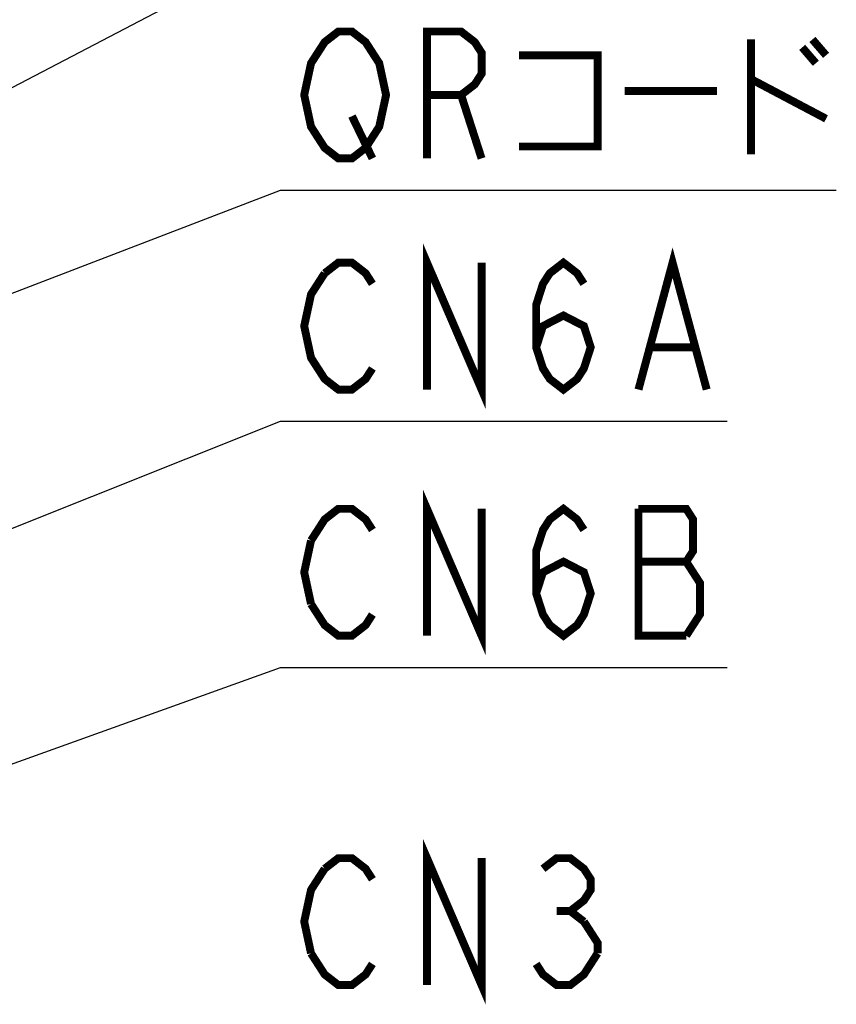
# Model space of a CAD drawing. Extents: x 61 to 816, y 33 to 560.
# Tile 14 of 22: x 481 to 522, y 391 to 441. Entities that reach past the tile are written whole.
import ezdxf

# ---------------------------------------------------------------- set-up
doc = ezdxf.new("R2010")
doc.units = 0
doc.header["$LTSCALE"] = 46.2
doc.layers.add('ALL_NOTE', color=7, linetype='CONTINUOUS')

msp = doc.modelspace()

# ---------------------------------------------------------------- linework, layer by layer
at = {"layer": 'ALL_NOTE', "color": 2, "linetype": 'CONTINUOUS'}
for p, q in [((459.5, 426.219), (494, 444.265)), ((444.675, 413.099), (494, 432.006)), ((494, 432.006), (494.5, 432.006)), ((494.5, 432.006), (522.02, 432.006)), ((473.1, 412.025), (494, 420.348)), ((494, 420.348), (494.5, 420.348)), ((494.5, 420.348), (516.516, 420.348)), ((473.1, 400.429), (494, 407.932)), ((494, 407.932), (494.5, 407.932)), ((494.5, 407.932), (516.516, 407.932))]:
    msp.add_line(p, q, dxfattribs=at)
at = {"layer": 'ALL_NOTE', "color": 2, "linetype": 'CONTINUOUS', "const_width": 0.4}
for points in [[(498.628, 434.672), (498.284, 434.139), (497.596, 433.606), (496.908, 433.606), (496.22, 434.139), (495.876, 434.672), (495.532, 435.206), (495.188, 436.806), (495.532, 438.406), (495.876, 438.939), (496.22, 439.472), (496.908, 440.006), (497.596, 440.006), (498.284, 439.472), (498.628, 438.939), (498.972, 438.406), (499.316, 436.806), (498.972, 435.206), (498.628, 434.672)], [(501.38, 433.606), (501.38, 440.006), (503.1, 440.006), (503.788, 439.472), (504.132, 438.939), (504.132, 437.872), (503.788, 437.339), (503.1, 436.806), (501.38, 436.806)], [(517.72, 439.606), (517.72, 433.806)], [(520.816, 439.606), (521.504, 438.806)], [(520.3, 439.206), (520.988, 438.406)], [(506.024, 438.806), (509.98, 438.806), (509.98, 434.206), (506.024, 434.206)], [(517.72, 437.606), (521.504, 435.606)], [(511.356, 437.006), (516, 437.006)], [(503.1, 436.806), (504.132, 433.606)], [(497.596, 435.739), (498.628, 433.606)], [(501.38, 421.948), (501.38, 428.348), (504.132, 421.948), (504.132, 428.348)], [(512.044, 421.948), (513.764, 428.348), (515.484, 421.948)], [(506.884, 424.081), (507.228, 425.148), (508.26, 425.681), (509.292, 425.148), (509.636, 424.081), (509.292, 423.014), (508.948, 422.481), (508.26, 421.948), (507.572, 422.481), (507.228, 423.014), (506.884, 424.081), (506.884, 426.214), (507.228, 427.281), (507.572, 427.814), (508.26, 428.348), (508.948, 427.814), (509.292, 427.281)], [(496.22, 427.814), (496.908, 428.348), (497.596, 428.348), (498.284, 427.814), (498.628, 427.281)], [(498.628, 423.014), (498.284, 422.481), (497.596, 421.948), (496.908, 421.948), (496.22, 422.481), (495.876, 423.014), (495.532, 423.548), (495.188, 425.148), (495.532, 426.748), (496.22, 427.814)], [(512.732, 424.081), (514.796, 424.081)], [(501.38, 409.532), (501.38, 415.932), (504.132, 409.532), (504.132, 415.932)], [(506.884, 411.665), (507.228, 412.732), (508.26, 413.266), (509.292, 412.732), (509.636, 411.665), (509.292, 410.599), (508.948, 410.066), (508.26, 409.532), (507.572, 410.066), (507.228, 410.599), (506.884, 411.665), (506.884, 413.799), (507.228, 414.866), (507.572, 415.399), (508.26, 415.932), (508.948, 415.399), (509.292, 414.866)], [(495.532, 414.332), (496.22, 415.399), (496.908, 415.932), (497.596, 415.932), (498.284, 415.399), (498.628, 414.866)], [(514.452, 413.266), (514.796, 413.799), (514.796, 415.399), (514.452, 415.932), (512.044, 415.932)], [(512.044, 415.932), (512.044, 409.532), (514.452, 409.532)], [(495.532, 411.132), (495.188, 412.732), (495.532, 414.332)], [(512.044, 413.266), (514.452, 413.266)], [(514.452, 409.532), (515.14, 410.599), (515.14, 412.199), (514.452, 413.266)], [(498.628, 410.599), (498.284, 410.066), (497.596, 409.532), (496.908, 409.532), (496.22, 410.066), (495.532, 411.132)], [(501.38, 391.912), (501.38, 398.312), (504.132, 391.912), (504.132, 398.312)], [(496.22, 397.778), (496.908, 398.312), (497.596, 398.312), (498.284, 397.778), (498.628, 397.245)], [(507.228, 397.778), (507.916, 398.312), (508.604, 398.312), (509.292, 397.778), (509.636, 397.245), (509.636, 396.712), (509.292, 396.178), (508.604, 395.645), (509.292, 395.112)], [(495.532, 393.512), (495.188, 395.112), (495.532, 396.712), (496.22, 397.778)], [(507.916, 395.645), (508.604, 395.645)], [(509.292, 395.112), (509.98, 394.045), (509.98, 393.512)], [(498.628, 392.978), (498.284, 392.445), (497.596, 391.912), (496.908, 391.912), (496.22, 392.445), (495.532, 393.512)], [(509.98, 393.512), (509.292, 392.445), (508.604, 391.912), (507.916, 391.912), (507.228, 392.445), (506.884, 392.978)]]:
    msp.add_lwpolyline(points, dxfattribs=at)

doc.saveas('drawing.dxf')
